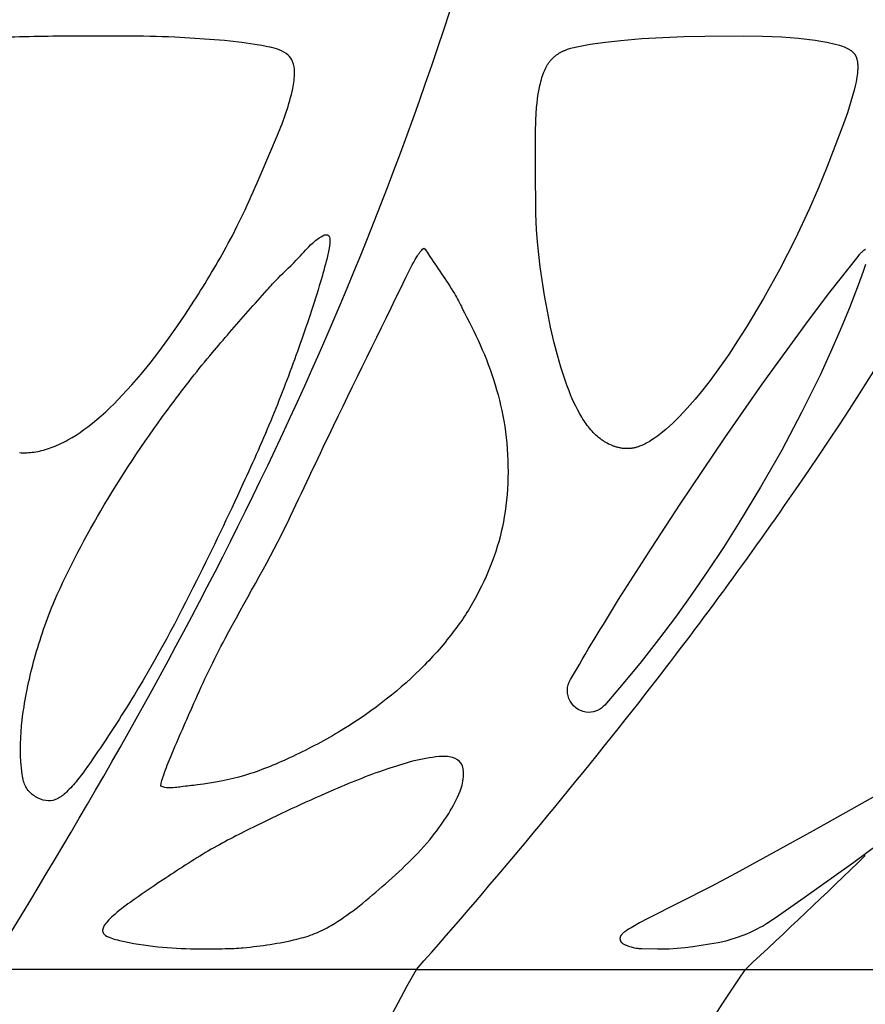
# Model space of a CAD drawing. Header units: millimetres. Extents: x 1250 to 1725, y 0 to 1655.
# Tile 81 of 256: x 1512 to 1531, y 618 to 640. Entities that reach past the tile are written whole.
import ezdxf

# ---------------------------------------------------------------- set-up
doc = ezdxf.new("R2010")
doc.units = ezdxf.units.MM
doc.header["$MEASUREMENT"] = 0
doc.layers.add('Crea2D$visibili$tangenti', color=7, linetype='Continuous', true_color=0x000000)

msp = doc.modelspace()

# ---------------------------------------------------------------- linework, layer by layer
at = {"layer": 'Crea2D$visibili$tangenti'}
for p, q in [((1517.398, 639.9), (1517.242, 639.926)), ((1517.565, 639.867), (1517.398, 639.9)), ((1520.925, 618.852), (1511.164, 618.852)), ((1520.925, 618.852), (1528.415, 618.852)), ((1528.415, 618.852), (1533.124, 618.852))]:
    msp.add_line(p, q, dxfattribs=at)
for points in [[(1517.242, 639.926), (1516.948, 639.97), (1516.678, 640.003), (1516.548, 640.015), (1515.418, 640.089, 0.012885), (1514.284, 640.114), (1512.752, 640.111, 0.016032), (1511.013, 640.053), (1510.711, 640.032)], [(1516.738, 635.582), (1516.835, 635.777), (1517.019, 636.16, 0.009654), (1517.386, 636.982), (1517.755, 637.857, 0.047834), (1518.108, 638.919, 0.04898), (1518.148, 639.29, 0.09643), (1518.102, 639.537, 0.103301), (1518.001, 639.684)], [(1512.003, 630.622), (1512.045, 630.623), (1512.087, 630.625), (1512.13, 630.629), (1512.172, 630.633), (1512.214, 630.638), (1512.256, 630.645), (1512.298, 630.652), (1512.34, 630.661), (1512.385, 630.671), (1512.429, 630.683), (1512.474, 630.695), (1512.518, 630.709), (1512.562, 630.724), (1512.605, 630.739), (1512.648, 630.756), (1512.691, 630.773), (1512.741, 630.794), (1512.791, 630.817), (1512.84, 630.84), (1512.888, 630.864), (1512.936, 630.889), (1512.984, 630.915), (1513.077, 630.97), (1513.169, 631.027), (1513.26, 631.087), (1513.349, 631.149), (1513.436, 631.214), (1513.541, 631.296), (1513.644, 631.38), (1513.745, 631.467), (1513.844, 631.556), (1513.941, 631.647), (1514.036, 631.74), (1514.222, 631.931), (1514.44, 632.169), (1514.65, 632.414), (1514.854, 632.665), (1515.052, 632.921), (1515.26, 633.203), (1515.463, 633.489), (1515.661, 633.779), (1515.852, 634.073, 0.017586), (1516.637, 635.394), (1516.738, 635.582)], [(1531.15, 634.914), (1531.099, 634.755), (1530.986, 634.443), (1530.785, 633.928), (1530.575, 633.418), (1530.354, 632.911), (1530.124, 632.409), (1529.697, 631.538), (1529.243, 630.681), (1528.763, 629.838), (1528.258, 629.009), (1527.916, 628.466), (1527.562, 627.93), (1527.198, 627.401), (1526.822, 626.879), (1526.436, 626.366), (1526.039, 625.86), (1525.633, 625.363), (1525.216, 624.875, -0.21024), (1524.851, 624.705)], [(1524.851, 624.705, -0.572237), (1524.432, 625.458, -0.006571), (1525.529, 627.278)]]:
    msp.add_lwpolyline(points, format="xyb", dxfattribs=at)
msp.add_lwpolyline([(1525.737, 630.716), (1525.719, 630.716), (1525.702, 630.717), (1525.684, 630.717), (1525.667, 630.718), (1525.65, 630.72), (1525.632, 630.721), (1525.615, 630.723), (1525.597, 630.726), (1525.58, 630.729), (1525.563, 630.732), (1525.546, 630.735), (1525.529, 630.739), (1525.512, 630.743), (1525.495, 630.747), (1525.478, 630.752), (1525.461, 630.757), (1525.445, 630.762), (1525.428, 630.767), (1525.395, 630.779), (1525.363, 630.793), (1525.331, 630.807), (1525.299, 630.822), (1525.268, 630.838), (1525.237, 630.855), (1525.208, 630.873), (1525.19, 630.884), (1525.173, 630.896), (1525.155, 630.908), (1525.139, 630.92), (1525.105, 630.945), (1525.073, 630.971), (1525.041, 630.999), (1525.011, 631.027), (1524.981, 631.056), (1524.951, 631.086), (1524.923, 631.117), (1524.895, 631.148), (1524.868, 631.18), (1524.842, 631.213), (1524.816, 631.246), (1524.791, 631.28), (1524.767, 631.315), (1524.743, 631.349), (1524.717, 631.39), (1524.692, 631.43), (1524.643, 631.512), (1524.597, 631.596), (1524.553, 631.681), (1524.512, 631.767), (1524.473, 631.854), (1524.435, 631.942), (1524.399, 632.031), (1524.349, 632.165), (1524.301, 632.3), (1524.255, 632.436), (1524.212, 632.572), (1524.134, 632.848), (1524.063, 633.126), (1523.98, 633.485), (1523.907, 633.846), (1523.842, 634.209), (1523.744, 634.856), (1523.709, 635.141), (1523.68, 635.426), (1523.659, 635.711), (1523.643, 636.064), (1523.634, 637.125), (1523.635, 637.917), (1523.643, 638.202), (1523.651, 638.344), (1523.661, 638.486), (1523.671, 638.591), (1523.684, 638.695), (1523.699, 638.799), (1523.717, 638.903), (1523.736, 638.993), (1523.746, 639.037), (1523.757, 639.082), (1523.77, 639.126), (1523.783, 639.17), (1523.797, 639.213), (1523.812, 639.257), (1523.825, 639.29), (1523.839, 639.324), (1523.853, 639.357), (1523.869, 639.39), (1523.877, 639.406), (1523.885, 639.422), (1523.894, 639.437), (1523.903, 639.453), (1523.912, 639.468), (1523.922, 639.483), (1523.932, 639.498), (1523.942, 639.513), (1523.952, 639.526), (1523.962, 639.539), (1523.972, 639.551), (1523.983, 639.564), (1523.994, 639.576), (1524.005, 639.588), (1524.016, 639.6), (1524.028, 639.612), (1524.04, 639.623), (1524.052, 639.634), (1524.064, 639.645), (1524.076, 639.655), (1524.089, 639.666), (1524.102, 639.676), (1524.115, 639.686), (1524.128, 639.695), (1524.142, 639.705), (1524.156, 639.714), (1524.169, 639.723), (1524.183, 639.731), (1524.198, 639.74), (1524.212, 639.748), (1524.226, 639.756), (1524.241, 639.763), (1524.256, 639.771), (1524.271, 639.778), (1524.286, 639.785), (1524.301, 639.791), (1524.316, 639.797), (1524.331, 639.803), (1524.347, 639.809), (1524.362, 639.815), (1524.389, 639.823), (1524.416, 639.831), (1524.443, 639.838), (1524.47, 639.845), (1524.579, 639.869), (1524.882, 639.928), (1525.055, 639.957), (1525.228, 639.98), (1525.577, 640.019), (1526.055, 640.059), (1526.534, 640.087), (1527.014, 640.104), (1527.494, 640.111), (1528.37, 640.12), (1528.808, 640.115), (1529.027, 640.108), (1529.245, 640.097), (1529.436, 640.083), (1529.626, 640.066), (1529.816, 640.045), (1530.005, 640.02), (1530.137, 640), (1530.269, 639.977), (1530.334, 639.964), (1530.4, 639.95), (1530.465, 639.934), (1530.529, 639.916), (1530.563, 639.906), (1530.597, 639.896), (1530.63, 639.884), (1530.663, 639.872), (1530.68, 639.865), (1530.696, 639.858), (1530.712, 639.851), (1530.728, 639.843), (1530.743, 639.836), (1530.759, 639.827), (1530.774, 639.818), (1530.789, 639.809), (1530.798, 639.803), (1530.807, 639.797), (1530.816, 639.791), (1530.824, 639.785), (1530.833, 639.778), (1530.841, 639.772), (1530.85, 639.765), (1530.857, 639.758), (1530.865, 639.75), (1530.873, 639.743), (1530.88, 639.735), (1530.887, 639.727), (1530.894, 639.719), (1530.9, 639.711), (1530.904, 639.707), (1530.907, 639.702), (1530.91, 639.698), (1530.913, 639.694), (1530.916, 639.688), (1530.92, 639.682), (1530.923, 639.676), (1530.926, 639.67), (1530.929, 639.664), (1530.932, 639.658), (1530.935, 639.652), (1530.938, 639.646), (1530.94, 639.64), (1530.943, 639.633), (1530.945, 639.627), (1530.947, 639.62), (1530.951, 639.607), (1530.955, 639.594), (1530.959, 639.581), (1530.962, 639.567), (1530.964, 639.553), (1530.967, 639.54), (1530.969, 639.526), (1530.971, 639.512), (1530.973, 639.484), (1530.975, 639.462), (1530.976, 639.44), (1530.976, 639.418), (1530.977, 639.397), (1530.976, 639.375), (1530.975, 639.354), (1530.974, 639.332), (1530.972, 639.311), (1530.968, 639.268), (1530.963, 639.225), (1530.956, 639.183), (1530.937, 639.075), (1530.924, 639.01), (1530.894, 638.881), (1530.859, 638.752), (1530.822, 638.624), (1530.739, 638.37), (1530.65, 638.118), (1530.28, 637.143), (1530.082, 636.662), (1529.874, 636.185), (1529.549, 635.491), (1529.201, 634.808), (1528.83, 634.137), (1528.435, 633.479), (1528.239, 633.17), (1528.037, 632.865), (1527.828, 632.565), (1527.611, 632.271), (1527.444, 632.055), (1527.271, 631.844), (1527.091, 631.638), (1526.999, 631.538), (1526.905, 631.439), (1526.833, 631.367), (1526.76, 631.295), (1526.686, 631.226), (1526.61, 631.158), (1526.532, 631.093), (1526.452, 631.03), (1526.411, 631), (1526.37, 630.97), (1526.327, 630.942), (1526.285, 630.914), (1526.253, 630.894), (1526.222, 630.875), (1526.19, 630.856), (1526.157, 630.838), (1526.125, 630.822), (1526.091, 630.806), (1526.058, 630.791), (1526.024, 630.777), (1526.007, 630.77), (1525.99, 630.764), (1525.972, 630.758), (1525.955, 630.752), (1525.937, 630.747), (1525.92, 630.742), (1525.902, 630.738), (1525.884, 630.734), (1525.866, 630.73), (1525.848, 630.727), (1525.83, 630.724), (1525.811, 630.722), (1525.793, 630.72), (1525.774, 630.718), (1525.756, 630.717)], close=True, dxfattribs=at)
for points in [[(1525.529, 627.278), (1526.274, 628.452), (1526.933, 629.454), (1527.95, 630.966), (1528.801, 632.189), (1529.853, 633.634), (1530.341, 634.279), (1530.982, 635.097), (1531.016, 635.139), (1531.029, 635.154), (1531.041, 635.168), (1531.055, 635.182), (1531.068, 635.196), (1531.082, 635.209), (1531.089, 635.216), (1531.096, 635.222), (1531.104, 635.229), (1531.111, 635.235), (1531.119, 635.241), (1531.127, 635.247), (1531.134, 635.252), (1531.138, 635.254), (1531.142, 635.256), (1531.144, 635.257), (1531.145, 635.259), (1531.147, 635.26), (1531.149, 635.26)], [(1511.88, 630.627), (1511.921, 630.624), (1511.962, 630.622), (1512.003, 630.622)], [(1532.248, 623.29), (1529.961, 622.012), (1528.21, 621.045), (1527.623, 620.731), (1526.198, 620.012), (1526.006, 619.909), (1525.815, 619.802), (1525.752, 619.765), (1525.722, 619.745), (1525.706, 619.735), (1525.691, 619.724), (1525.669, 619.708), (1525.658, 619.699), (1525.647, 619.69), (1525.636, 619.681), (1525.626, 619.672), (1525.616, 619.662), (1525.606, 619.652), (1525.6, 619.646), (1525.595, 619.64), (1525.592, 619.637), (1525.589, 619.633), (1525.587, 619.63), (1525.584, 619.627), (1525.582, 619.623), (1525.58, 619.62), (1525.577, 619.617), (1525.575, 619.613), (1525.573, 619.61), (1525.571, 619.606), (1525.57, 619.604), (1525.57, 619.602), (1525.569, 619.601), (1525.568, 619.599), (1525.567, 619.596), (1525.566, 619.592), (1525.565, 619.589), (1525.564, 619.585), (1525.563, 619.582), (1525.562, 619.578), (1525.561, 619.575), (1525.561, 619.571), (1525.56, 619.568), (1525.56, 619.564), (1525.56, 619.561), (1525.56, 619.557), (1525.56, 619.553), (1525.56, 619.55), (1525.56, 619.546), (1525.56, 619.542), (1525.561, 619.538), (1525.561, 619.535), (1525.562, 619.531), (1525.562, 619.527), (1525.563, 619.523), (1525.564, 619.519), (1525.565, 619.516), (1525.566, 619.512), (1525.568, 619.508), (1525.569, 619.505), (1525.57, 619.501), (1525.572, 619.498), (1525.574, 619.494), (1525.575, 619.493), (1525.575, 619.491), (1525.576, 619.489), (1525.577, 619.488), (1525.578, 619.486), (1525.579, 619.485), (1525.581, 619.483), (1525.582, 619.481), (1525.583, 619.479), (1525.585, 619.477), (1525.586, 619.475), (1525.588, 619.473), (1525.589, 619.472), (1525.591, 619.47), (1525.593, 619.468), (1525.594, 619.467), (1525.596, 619.465), (1525.598, 619.463), (1525.601, 619.46), (1525.605, 619.457), (1525.609, 619.454), (1525.612, 619.452), (1525.616, 619.449), (1525.62, 619.446), (1525.628, 619.441), (1525.636, 619.436), (1525.651, 619.428), (1525.665, 619.421), (1525.68, 619.414), (1525.695, 619.407), (1525.71, 619.4), (1525.725, 619.394), (1525.74, 619.388), (1525.755, 619.383), (1525.786, 619.372), (1525.817, 619.363), (1525.88, 619.345), (1525.925, 619.338), (1525.947, 619.335), (1525.97, 619.332), (1525.992, 619.33), (1526.015, 619.328), (1526.06, 619.326), (1526.416, 619.32), (1526.549, 619.32), (1526.681, 619.323), (1526.772, 619.328), (1526.861, 619.334), (1527.041, 619.351), (1527.219, 619.373), (1527.599, 619.431), (1527.8, 619.468), (1527.899, 619.489), (1527.998, 619.513), (1528.096, 619.539), (1528.194, 619.568), (1528.259, 619.59), (1528.324, 619.613), (1528.389, 619.637), (1528.453, 619.663), (1528.516, 619.691), (1528.579, 619.72), (1528.641, 619.75), (1528.702, 619.782), (1528.753, 619.81), (1528.803, 619.839), (1528.901, 619.899), (1529.095, 620.024), (1529.757, 620.487), (1530.89, 621.297), (1531.45, 621.71)]]:
    msp.add_lwpolyline(points, dxfattribs=at)
for centre, radius, start, end in [((1469.592, 671.38), 72.982, 325.34085, 335.8351), ((1517.429, 638.932), 0.945, 52.7437, 81.7411), ((1448.515, 685.674), 98.449, 322.05371, 325.47392), ((1415.472, 711.849), 140.602, 318.59187, 321.9226), ((1402.44, 754.279), 184.96, 312.92934, 314.09653), ((1569.853, 590.318), 50.312, 145.4487, 152.4435)]:
    msp.add_arc(centre, radius, start, end, dxfattribs=at)
for points in [[(1511.164, 618.852), (1515.23, 625.41), (1519.148, 632.59), (1521.95, 641.504)], [(1512.813, 590.754), (1513.783, 600.872), (1516.398, 610.821), (1520.925, 618.852)]]:
    msp.add_open_spline(points, degree=3, dxfattribs=at)
for points, knots in [([(1512.679, 627.251), (1512.498, 626.823), (1512.209, 625.976), (1511.94, 624.745), (1511.88, 623.852), (1511.936, 623.337), (1511.973, 623.101), (1512.082, 622.894), (1512.297, 622.744), (1512.524, 622.671), (1512.765, 622.728), (1512.98, 622.911), (1513.248, 623.21), (1513.766, 623.953), (1514.733, 625.432), (1515.859, 627.546), (1516.869, 629.679), (1517.434, 630.93), (1517.643, 631.447), (1517.843, 631.937), (1518.221, 632.922), (1518.619, 634.108), (1518.85, 634.897), (1518.935, 635.255), (1518.957, 635.449), (1518.941, 635.557), (1518.87, 635.609), (1518.722, 635.534), (1518.502, 635.365), (1518.2, 635.006), (1517.838, 634.679), (1517.313, 634.102), (1516.819, 633.536), (1516.076, 632.678), (1515.078, 631.402), (1513.823, 629.543), (1513.009, 628.002), (1512.679, 627.251)], [0, 0, 0, 0, 1.392361, 2.679738, 3.776689, 4.063296, 4.22883, 4.493597, 4.747618, 4.995465, 5.196931, 5.463219, 5.831434, 6.405472, 8.173847, 11.133588, 13.582179, 15.253796, 15.253796, 15.253796, 16.841538, 18.417452, 19.004311, 19.307475, 19.523736, 19.584959, 19.629076, 19.769562, 20.036311, 20.48287, 21.151688, 21.513562, 22.812537, 23.410939, 24.91468, 27.672049, 30.133171, 30.133171, 30.133171, 30.133171]), ([(1515.101, 623.028), (1515.111, 623.116), (1515.183, 623.35), (1515.44, 623.979), (1515.786, 624.767), (1516.187, 625.662), (1516.875, 626.997), (1517.502, 628.057), (1517.928, 628.913), (1518.262, 629.611), (1519.155, 631.518), (1520.177, 633.565), (1520.87, 635.007), (1521.025, 635.229), (1521.088, 635.286)], [0, 0, 0, 0, 0.266601, 0.730422, 2.038673, 2.849533, 3.672625, 6.541528, 6.541528, 6.541528, 8.863052, 12.856832, 13.406135, 13.662299, 13.662299, 13.662299, 13.662299]), ([(1521.088, 635.286), (1521.135, 635.251), (1521.345, 634.89), (1521.686, 634.46), (1522.05, 633.75), (1522.546, 632.787), (1522.94, 631.532), (1523.035, 630.191), (1522.959, 629.191), (1522.713, 628.234), (1522.443, 627.652), (1522.292, 627.358), (1522.138, 627.063), (1521.743, 626.475), (1520.751, 625.36), (1519.482, 624.403), (1518.089, 623.678), (1517.022, 623.235), (1516.177, 623.075), (1515.67, 623.026), (1515.471, 622.997), (1515.346, 622.988), (1515.208, 622.988), (1515.127, 623.01), (1515.101, 623.028)], [0, 0, 0, 0, 0.169076, 1.253114, 1.636191, 2.559257, 4.503132, 5.544548, 6.57913, 7.503444, 8.495612, 8.495612, 8.495612, 9.495401, 10.611476, 12.965179, 14.222761, 15.324828, 16.417294, 16.792786, 16.852864, 17.019391, 17.170133, 17.265432, 17.265432, 17.265432, 17.265432]), ([(1516.979, 619.345), (1516.843, 619.333), (1516.511, 619.32), (1515.897, 619.316), (1515.128, 619.34), (1514.452, 619.441), (1514.006, 619.546), (1513.824, 619.621), (1513.757, 619.727), (1513.798, 619.838), (1513.881, 619.948), (1514.084, 620.145), (1514.503, 620.461), (1515.234, 620.949), (1516.145, 621.554), (1517.432, 622.213), (1518.782, 622.844), (1519.809, 623.265), (1520.247, 623.412), (1520.635, 623.545), (1521.129, 623.694), (1521.73, 623.715), (1521.977, 623.557), (1522.019, 623.241), (1521.912, 622.848), (1521.654, 622.38), (1521.109, 621.608), (1520.359, 620.917), (1519.578, 620.252), (1519.062, 619.888), (1518.609, 619.653), (1517.939, 619.46), (1517.39, 619.386), (1516.979, 619.345)], [0, 0, 0, 0, 0.410314, 0.995195, 1.843216, 2.718878, 3.03783, 3.219644, 3.299301, 3.394022, 3.537815, 3.732389, 4.227224, 5.118851, 6.365245, 7.505707, 9.453057, 10.835603, 10.835603, 10.835603, 12.068229, 12.375964, 12.616523, 12.882982, 13.272645, 13.839535, 14.47805, 16.100489, 16.877815, 17.56383, 17.986362, 18.40765, 19.646209, 19.646209, 19.646209, 19.646209])]:
    msp.add_open_spline(points, degree=3, knots=knots, dxfattribs=at)

doc.saveas('drawing.dxf')
